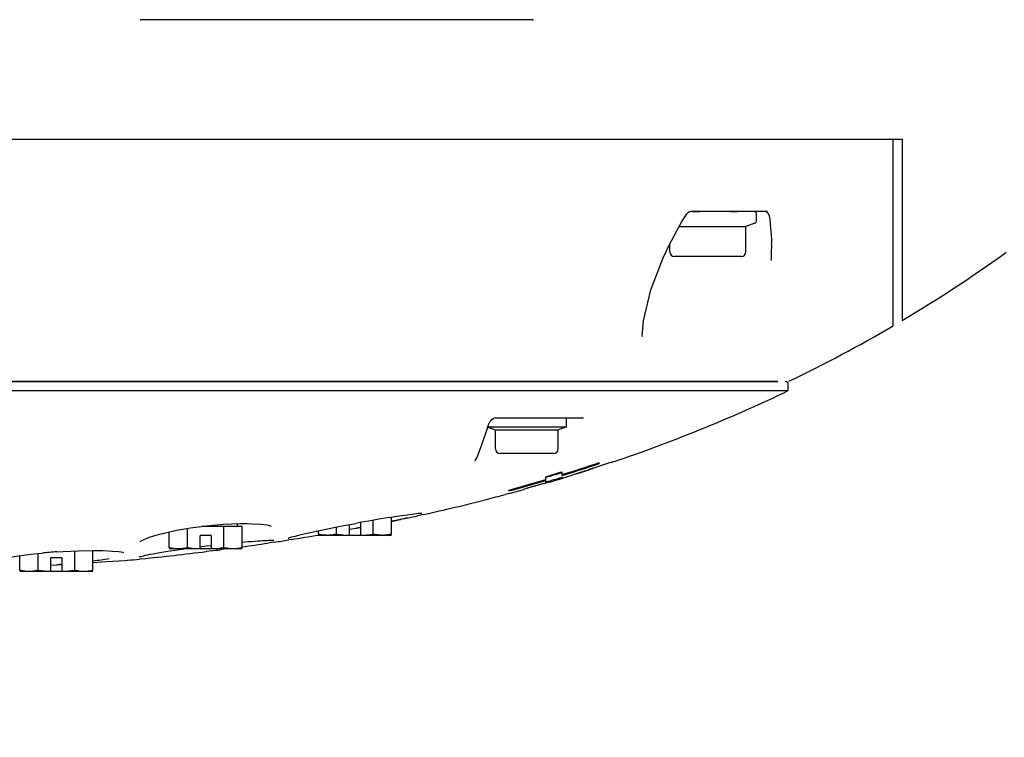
# Model space of a CAD drawing. Header units: millimetres. Extents: x 7426 to 8300, y 124 to 421.
# Tile 29 of 130: x 8006.1 to 8011.55, y 173.49 to 177.45. Entities that reach past the tile are written whole.
import ezdxf
from ezdxf import colors
from ezdxf.entities.mleader import LeaderData, LeaderLine
from ezdxf.math import Vec2, Vec3

# ---------------------------------------------------------------- set-up
doc = ezdxf.new("R2010")
doc.units = ezdxf.units.MM
doc.layers.add('外形图', color=7, linetype='Continuous')
doc.styles.add('微软雅黑', font='msyh.ttc')

msp = doc.modelspace()

# ---------------------------------------------------------------- linework, layer by layer
at = {"layer": '外形图', "linetype": 'Continuous'}
for p, q in [((8008.9402, 177.4531), (8006.7739, 177.4531)), ((7997.4212, 176.7918), (8010.9321, 176.7918)), ((8010.2229, 176.7918), (8010.9821, 176.7918)), ((8010.9321, 175.7604), (8010.9321, 176.7918)), ((8010.9821, 176.7918), (8010.9821, 175.7899)), ((8009.7624, 176.3327), (8009.7914, 176.3801)), ((8009.7914, 176.3801), (8009.7997, 176.3882)), ((8009.7997, 176.3882), (8009.8052, 176.3907)), ((8010.2372, 176.3918), (8009.8122, 176.3918)), ((8009.8202, 176.3918), (8009.8632, 176.3918)), ((8010.0345, 176.3918), (8010.0709, 176.3918)), ((8010.1771, 176.3423), (8010.1771, 176.3768)), ((8010.2464, 176.3709), (8010.2502, 176.3464)), ((8009.6961, 176.211), (8009.7624, 176.3327)), ((8010.1672, 176.3282), (8010.1171, 176.3099)), ((8009.75, 176.3099), (8010.1171, 176.3099)), ((8010.1171, 176.1693), (8010.1171, 176.3099)), ((8009.6608, 176.1368), (8009.6961, 176.211)), ((8009.6971, 176.1693), (8009.6971, 176.2129)), ((8010.2602, 176.2156), (8010.2602, 176.2157)), ((8011.5571, 176.1668), (8011.5456, 176.1585)), ((8009.5925, 175.9599), (8009.6608, 176.1368)), ((8010.0921, 176.1443), (8009.7221, 176.1443)), ((8009.545, 175.7025), (8009.545, 175.7023)), ((7989.0164, 175.452), (8010.2942, 175.452)), ((8010.2927, 175.452), (7989.0179, 175.452)), ((8008.8273, 175.452), (8008.7821, 175.452)), ((8009.0321, 175.452), (8009.0054, 175.452)), ((7989.0008, 175.402), (8010.3518, 175.402)), ((8010.3518, 175.402), (8010.3518, 175.437)), ((8008.7213, 175.2472), (8008.7299, 175.2509)), ((8008.7299, 175.2509), (8008.7372, 175.252)), ((8008.7321, 175.252), (8009.2204, 175.252)), ((8008.7385, 175.252), (8009.1271, 175.252)), ((8009.1271, 175.202), (8009.1271, 175.252)), ((8008.655, 175.0934), (8008.6818, 175.1722)), ((8008.6818, 175.1722), (8008.6973, 175.219)), ((8008.6917, 175.202), (8009.1271, 175.202)), ((8008.6969, 175.1984), (8008.7346, 175.1847)), ((8008.7346, 175.1847), (8009.0796, 175.1847)), ((8008.7346, 175.0795), (8008.7346, 175.1847)), ((8009.1172, 175.1984), (8009.0796, 175.1847)), ((8009.0796, 175.0795), (8009.0796, 175.1847)), ((8008.6426, 175.0575), (8008.655, 175.0934)), ((8008.6208, 175.0123), (8008.6242, 175.02)), ((8008.6208, 175.0123), (8008.6208, 175.0124)), ((8008.6242, 175.02), (8008.6274, 175.025)), ((8008.6274, 175.025), (8008.634, 175.037)), ((8008.634, 175.037), (8008.6426, 175.0575)), ((8009.0546, 175.0545), (8008.7596, 175.0545)), ((8009.3796, 175.0065), (8009.3711, 175.0037)), ((8009.3711, 175.0064), (8009.3711, 175.004)), ((8009.1021, 174.9328), (8009.1021, 174.9539)), ((8009.2761, 174.9734), (8009.2713, 174.9717)), ((8009.2761, 174.9748), (8009.2839, 174.9774)), ((8009.3071, 175.0038), (8009.3071, 174.9985)), ((8009.0121, 174.8969), (8009.0121, 174.9264)), ((8009.0886, 174.9134), (8009.1039, 174.9181)), ((8009.1021, 174.9379), (8009.1066, 174.9393)), ((8009.1081, 174.9346), (8009.1021, 174.9328)), ((8009.1021, 174.9264), (8009.1021, 174.9239)), ((8009.1039, 174.9181), (8009.1064, 174.9188)), ((8009.1064, 174.9188), (8009.1138, 174.9211)), ((8009.1396, 174.9293), (8009.1514, 174.9331)), ((8009.1849, 174.9431), (8009.1627, 174.9362)), ((8009.1924, 174.9454), (8009.1849, 174.9431)), ((8009.19, 174.9458), (8009.1927, 174.9467)), ((8008.8071, 174.8475), (8008.8071, 174.8524)), ((8008.8917, 174.8561), (8008.8917, 174.8585)), ((8008.9239, 174.8674), (8008.9021, 174.8615)), ((8009.0161, 174.8918), (8009.0003, 174.8872)), ((8009.0003, 174.8896), (8009.0003, 174.8875)), ((8009.0231, 174.8939), (8009.0161, 174.8918)), ((8009.0298, 174.8958), (8009.0231, 174.8939)), ((8008.8116, 174.8341), (8008.7882, 174.8278)), ((8008.0581, 174.6092), (8008.0581, 174.6855)), ((8008.1466, 174.7005), (8008.1759, 174.7053)), ((8008.1591, 174.6092), (8008.1591, 174.7026)), ((8008.17, 174.6821), (8008.1594, 174.6799)), ((8008.1759, 174.7053), (8008.2137, 174.7112)), ((8008.2066, 174.6893), (8008.1928, 174.6864)), ((8008.2267, 174.6935), (8008.2066, 174.6893)), ((8008.2388, 174.6961), (8008.2267, 174.6935)), ((8008.2461, 174.6986), (8008.2384, 174.6969)), ((8008.2462, 174.6977), (8008.2388, 174.6961)), ((8008.2613, 174.7181), (8008.2865, 174.7214)), ((8008.2865, 174.7214), (8008.3064, 174.7238)), ((8008.3217, 174.7141), (8008.3037, 174.7101)), ((8008.3349, 174.717), (8008.3217, 174.7141)), ((8007.031, 174.5342), (8007.031, 174.641)), ((8007.1096, 174.652), (8007.3341, 174.652)), ((8007.2331, 174.5342), (8007.2331, 174.652)), ((8007.307, 174.6663), (8007.307, 174.652)), ((8007.3224, 174.6669), (8007.3614, 174.667)), ((8007.3341, 174.5342), (8007.3341, 174.652)), ((8007.3615, 174.667), (8007.3872, 174.6665)), ((8007.3872, 174.6665), (8007.4369, 174.6637)), ((8007.4369, 174.6637), (8007.4706, 174.6596)), ((8007.7428, 174.6247), (8007.7891, 174.6344)), ((8007.755, 174.6092), (8007.755, 174.6273)), ((8007.7891, 174.6344), (8007.8403, 174.6448)), ((8007.8403, 174.6448), (8007.8957, 174.6557)), ((8007.856, 174.6092), (8007.856, 174.6479)), ((8007.8957, 174.6557), (8007.9616, 174.6681)), ((8007.9271, 174.602), (8007.9271, 174.6617)), ((8007.9617, 174.6406), (8007.928, 174.6344)), ((8007.9664, 174.6415), (8007.9617, 174.6406)), ((8007.9879, 174.6456), (8007.9664, 174.6415)), ((8007.9871, 174.6729), (8007.9871, 174.602)), ((8006.7915, 174.5793), (8006.8166, 174.5895)), ((8006.93, 174.5342), (8006.93, 174.6214)), ((8007.102, 174.527), (8007.102, 174.602)), ((8007.162, 174.602), (8007.102, 174.602)), ((8007.162, 174.602), (8007.162, 174.527)), ((8007.6046, 174.5788), (8007.5903, 174.5766)), ((8007.7022, 174.6158), (8007.7428, 174.6247)), ((8007.7821, 174.602), (8007.755, 174.6092)), ((8008.1591, 174.602), (8007.755, 174.602)), ((8007.9271, 174.602), (8007.7821, 174.602)), ((8008.1321, 174.602), (8007.9871, 174.602)), ((8008.1321, 174.602), (8008.1591, 174.6092)), ((8006.3441, 174.5126), (8006.4292, 174.5165)), ((8006.5091, 174.4092), (8006.5091, 174.5179)), ((8006.957, 174.527), (8006.93, 174.5342)), ((8007.3341, 174.527), (8006.93, 174.527)), ((8007.102, 174.527), (8006.957, 174.527)), ((8007.0018, 174.5257), (8007.0111, 174.527)), ((8007.1006, 174.5388), (8007.135, 174.5431)), ((8007.135, 174.5431), (8007.1599, 174.546)), ((8007.307, 174.527), (8007.162, 174.527)), ((8007.2324, 174.5249), (8007.2129, 174.5224)), ((8007.307, 174.527), (8007.3341, 174.5342)), ((8007.4983, 174.5624), (8007.4749, 174.5589)), ((8007.5105, 174.5642), (8007.4983, 174.5624)), ((8006.105, 174.4092), (8006.105, 174.4894)), ((8006.206, 174.4092), (8006.206, 174.5015)), ((8006.277, 174.402), (8006.277, 174.477)), ((8006.337, 174.477), (8006.277, 174.477)), ((8006.3088, 174.5104), (8006.3441, 174.5126)), ((8006.337, 174.477), (8006.337, 174.402)), ((8006.4081, 174.4092), (8006.4081, 174.5156)), ((8006.6159, 174.5153), (8006.6521, 174.512)), ((8006.617, 174.4594), (8006.6881, 174.4636)), ((8006.6521, 174.512), (8006.6741, 174.5083)), ((8006.6741, 174.5083), (8006.6788, 174.507)), ((8006.6881, 174.4636), (8006.6992, 174.4643)), ((8006.7794, 174.4723), (8006.7657, 174.4709)), ((8007.1387, 174.513), (8007.1352, 174.5125)), ((8007.1634, 174.5161), (8007.1387, 174.513)), ((8006.132, 174.402), (8006.105, 174.4092)), ((8006.277, 174.4365), (8006.3089, 174.4388)), ((8006.3089, 174.4388), (8006.3372, 174.4409)), ((8006.482, 174.402), (8006.5091, 174.4092)), ((8006.5104, 174.4527), (8006.556, 174.4556)), ((8006.556, 174.4556), (8006.617, 174.4594)), ((8006.5091, 174.402), (8006.105, 174.402)), ((8006.277, 174.402), (8006.132, 174.402)), ((8006.482, 174.402), (8006.337, 174.402))]:
    msp.add_line(p, q, dxfattribs=at)
for points in [[(8010.2502, 176.3464), (8010.2595, 176.2402), (8010.2602, 176.2157)], [(8009.545, 175.7025), (8009.5522, 175.7888), (8009.5925, 175.9599)], [(8008.6973, 175.219), (8008.6988, 175.2228), (8008.7024, 175.2294), (8008.7074, 175.2359)], [(8008.7074, 175.2359), (8008.7137, 175.242), (8008.7213, 175.2472)], [(8008.2137, 174.7112), (8008.2468, 174.716), (8008.2613, 174.7181)], [(8008.3064, 174.7238), (8008.3142, 174.7246), (8008.3208, 174.7252), (8008.3261, 174.7255)], [(8006.8166, 174.5895), (8006.8508, 174.6009), (8006.8933, 174.6127), (8006.9483, 174.6258)], [(8006.9483, 174.6258), (8006.9713, 174.6306), (8007.0488, 174.6441), (8007.1366, 174.6554), (8007.2303, 174.6633), (8007.3224, 174.6669)], [(8007.4706, 174.6596), (8007.4904, 174.6551), (8007.4945, 174.6536)], [(8006.7709, 174.5674), (8006.7706, 174.5669), (8006.7759, 174.571), (8006.7915, 174.5793)], [(8007.3858, 174.5687), (8007.4037, 174.5701), (8007.4201, 174.5713), (8007.4349, 174.5723)], [(8007.4349, 174.5723), (8007.4484, 174.5731), (8007.4604, 174.5738), (8007.471, 174.5743), (8007.4804, 174.5747), (8007.4885, 174.5749), (8007.4954, 174.575), (8007.5011, 174.575), (8007.5055, 174.5749), (8007.5083, 174.5747)], [(8007.5886, 174.5865), (8007.5884, 174.5864), (8007.5892, 174.5868), (8007.5919, 174.5878), (8007.5961, 174.5892), (8007.6019, 174.591), (8007.609, 174.5931), (8007.6177, 174.5955), (8007.6279, 174.5981)], [(8007.6279, 174.5981), (8007.6396, 174.6011), (8007.6528, 174.6044)], [(8007.6528, 174.6044), (8007.6677, 174.6079), (8007.6842, 174.6117), (8007.7022, 174.6158)], [(8006.4292, 174.5165), (8006.5039, 174.518), (8006.5664, 174.5174), (8006.6159, 174.5153)], [(8006.8259, 174.4972), (8006.8418, 174.5001), (8006.8595, 174.5033), (8006.879, 174.5067), (8006.9003, 174.5103), (8006.9233, 174.5139), (8006.9479, 174.5178), (8006.9741, 174.5217), (8007.0018, 174.5257)], [(8007.3314, 174.564), (8007.3664, 174.5671), (8007.3858, 174.5687)], [(8005.9805, 174.4673), (8006.003, 174.4723), (8006.0302, 174.4776), (8006.062, 174.483), (8006.0983, 174.4885), (8006.1388, 174.4939), (8006.1832, 174.4991), (8006.2288, 174.5038)], [(8006.7643, 174.4827), (8006.7642, 174.4826), (8006.7654, 174.4831), (8006.7687, 174.4842), (8006.7739, 174.4857), (8006.7808, 174.4875), (8006.7894, 174.4895), (8006.7998, 174.4918)], [(8006.7998, 174.4918), (8006.8119, 174.4944), (8006.8259, 174.4972)]]:
    msp.add_lwpolyline(points, dxfattribs=at)
for centre, radius, start, end in [((8010.1621, 176.3768), 0.015, 0, 90), ((8010.2218, 176.3668), 0.025, 9.4521, 89.8585), ((8010.1621, 176.3423), 0.015, 290, 0), ((8008.9309, 176.1928), 1.3294, 356.9022, 0.9824), ((8009.7221, 176.1693), 0.025, 180, 270), ((8010.0921, 176.1693), 0.025, 270, 0), ((8006.9488, 182.5717), 7.8905, 300.74105, 305.63186), ((8006.8371, 182.7638), 8.1127, 295.70169, 300.31597), ((8010.3368, 175.437), 0.015, 0, 90), ((8006.6317, 183.1564), 8.6006, 288.88256, 295.62884), ((8008.7021, 175.2125), 0.015, 225.7028, 250), ((8009.1121, 175.2125), 0.015, 290, 315.5563), ((8008.7596, 175.0795), 0.025, 180, 270), ((8009.0546, 175.0795), 0.025, 270, 0), ((8006.4649, 183.5974), 9.0692, 288.40051, 288.69005), ((8006.4895, 183.5474), 9.0166, 288.69491, 288.93337), ((8006.5577, 183.1363), 8.5689, 286.64424, 287.2734), ((8006.5479, 183.2258), 8.6725, 287.15984, 288.55111), ((8006.5106, 183.3676), 8.8239, 287.11939, 288.47653), ((8008.2755, 177.8367), 3.0331, 287.4459, 288.0401), ((8008.1612, 177.9975), 3.2205, 288.6813, 289.5697), ((8008.3612, 177.5735), 2.7564, 288.0415, 288.7051), ((8006.4224, 183.7264), 9.2051, 287.82299, 288.05994), ((8008.4176, 177.4068), 2.5804, 288.7066, 289.3197), ((8006.4449, 183.6577), 9.1328, 288.11146, 288.4005), ((8006.3832, 183.7709), 9.242, 285.20455, 286.52583), ((8006.3495, 183.9023), 9.3825, 285.18486, 286.48615), ((8006.3465, 183.9469), 9.4096, 286.45632, 286.6478), ((8006.3439, 183.9548), 9.4428, 286.41346, 286.60421), ((8006.2956, 184.1535), 9.653, 286.45422, 286.63634), ((8006.362, 183.895), 9.3554, 286.6478, 286.83966), ((8006.3596, 183.9021), 9.3878, 286.60421, 286.79538), ((8006.3106, 184.1034), 9.6007, 286.63634, 286.81905), ((8006.3774, 183.844), 9.3022, 286.83967, 287.03191), ((8006.3751, 183.8508), 9.3342, 286.79538, 286.98693), ((8008.0927, 178.2038), 3.4378, 287.2773, 287.7287), ((8008.7568, 176.2755), 1.3994, 286.3437, 286.8591), ((8008.1221, 178.1128), 3.3422, 287.9371, 288.6339), ((8006.1744, 184.579), 10.0954, 285.1425, 285.614), ((8006.2557, 184.277), 9.7804, 285.63575, 286.07801), ((8011.6768, 164.8391), 10.3993, 105.16008, 105.35015), ((8009.7119, 172.0951), 2.882, 104.6799, 105.1805), ((8006.2844, 184.1769), 9.6763, 286.07842, 286.30048), ((8005.9937, 185.2803), 10.8197, 282.49667, 284.39383), ((8006.1141, 184.8037), 10.328, 284.40445, 285.00618), ((8009.6888, 165.3568), 9.4702, 99.36632, 100.50841), ((8005.8176, 186.0774), 11.636, 281.61041, 281.77824), ((8006.7694, 181.3448), 6.8083, 281.87127, 282.0715), ((8006.9527, 180.4877), 5.9319, 282.07158, 282.26551), ((8007.1058, 179.7832), 5.211, 282.2664, 282.4261), ((8007.226, 179.2373), 4.652, 282.4264, 282.57), ((8005.8704, 185.8279), 11.381, 282.04937, 282.34571), ((8005.8304, 185.9867), 11.5443, 280.63883, 280.76709), ((8005.4826, 187.952), 13.5405, 278.61336, 278.95502), ((8005.5519, 187.5163), 13.0993, 279.01584, 279.68638), ((8007.7896, 174.8572), 0.2567, 282.818, 284.9938), ((8008.1245, 174.8572), 0.2567, 255.0062, 257.182), ((8006.9646, 174.7822), 0.2567, 282.818, 284.9938), ((8005.2896, 189.323), 14.925, 277.2122, 277.4038), ((8007.2995, 174.7822), 0.2567, 255.0062, 257.182), ((8005.4044, 188.4755), 14.0698, 277.881, 278.46227), ((8006.53, 171.3207), 3.1976, 93.9676, 95.4172), ((8005.0492, 191.4557), 17.0714, 275.54628, 275.77066), ((8005.1661, 190.3366), 15.9461, 275.80663, 277.09311), ((8006.1396, 174.6572), 0.2567, 282.818, 284.9938), ((8005.874, 180.3231), 5.8984, 274.22767, 274.51575), ((8006.4745, 174.6572), 0.2567, 255.0062, 257.182)]:
    msp.add_arc(centre, radius, start, end, dxfattribs=at)
for centre, major_axis, start_param, end_param in [((8006.7741, 177.6472), (0.1355, 0.1392), 3.890359, 3.913124), ((8008.94, 177.6472), (-0.1355, 0.1392), 2.370062, 2.392826)]:
    msp.add_ellipse(centre, major_axis=major_axis, ratio=0.998814, start_param=start_param, end_param=end_param, dxfattribs=at)
for points, knots in [([(8009.8055, 176.3901), (8009.8048, 176.3898), (8009.8032, 176.389), (8009.8017, 176.3881), (8009.801, 176.3876)], [0, 0, 0, 0, 0.491504, 1, 1, 1, 1]), ([(8009.8086, 176.3913), (8009.8081, 176.3911), (8009.807, 176.3908), (8009.806, 176.3903), (8009.8055, 176.3901)], [0, 0, 0, 0, 0.493638, 1, 1, 1, 1]), ([(8009.8122, 176.3918), (8009.8116, 176.3918), (8009.8104, 176.3917), (8009.8092, 176.3914), (8009.8086, 176.3913)], [0, 0, 0, 0, 0.497538, 1, 1, 1, 1]), ([(8009.0003, 174.8875), (8009.0003, 174.8888), (8008.9902, 174.8831), (8008.9865, 174.8843), (8008.9816, 174.883)], [0, 0, 0, 0, 0.209749, 1, 1, 1, 1]), ([(8007.8055, 174.602), (8007.8013, 174.602), (8007.7842, 174.6026), (8007.7674, 174.6059), (8007.755, 174.6092)], [0, 0, 0, 0, 0.247971, 1, 1, 1, 1]), ([(8007.8466, 174.6069), (8007.8432, 174.6061), (8007.8296, 174.6033), (8007.8158, 174.602), (8007.8055, 174.602)], [0, 0, 0, 0, 0.252323, 1, 1, 1, 1]), ([(8008.1086, 174.602), (8008.1052, 174.602), (8008.0914, 174.6024), (8008.0777, 174.6046), (8008.0676, 174.6069)], [0, 0, 0, 0, 0.248578, 1, 1, 1, 1]), ([(8006.9805, 174.527), (8006.9763, 174.527), (8006.9592, 174.5276), (8006.9423, 174.5309), (8006.93, 174.5342)], [0, 0, 0, 0, 0.247971, 1, 1, 1, 1]), ([(8007.0215, 174.5319), (8007.0181, 174.5311), (8007.0046, 174.5283), (8006.9908, 174.527), (8006.9805, 174.527)], [0, 0, 0, 0, 0.252323, 1, 1, 1, 1]), ([(8007.2836, 174.527), (8007.2802, 174.527), (8007.2664, 174.5274), (8007.2527, 174.5296), (8007.2425, 174.5319)], [0, 0, 0, 0, 0.248578, 1, 1, 1, 1]), ([(8006.1555, 174.402), (8006.1513, 174.402), (8006.1342, 174.4026), (8006.1173, 174.4059), (8006.105, 174.4092)], [0, 0, 0, 0, 0.247971, 1, 1, 1, 1]), ([(8006.1965, 174.4069), (8006.1931, 174.4061), (8006.1796, 174.4033), (8006.1658, 174.402), (8006.1555, 174.402)], [0, 0, 0, 0, 0.252323, 1, 1, 1, 1]), ([(8006.4586, 174.402), (8006.4552, 174.402), (8006.4414, 174.4024), (8006.4276, 174.4046), (8006.4175, 174.4069)], [0, 0, 0, 0, 0.248578, 1, 1, 1, 1])]:
    msp.add_open_spline(points, degree=3, knots=knots, dxfattribs=at)
for points in [[(8007.856, 174.6092), (8007.8796, 174.6061), (8007.9033, 174.6037), (8007.9271, 174.6026)], [(8007.9871, 174.6026), (8008.0108, 174.6037), (8008.0345, 174.6061), (8008.0581, 174.6092)], [(8008.1319, 174.6036), (8008.1242, 174.6025), (8008.1164, 174.602), (8008.1086, 174.602)], [(8008.1591, 174.6092), (8008.1502, 174.6068), (8008.1411, 174.6049), (8008.1319, 174.6036)], [(8007.031, 174.5342), (8007.0546, 174.5311), (8007.0783, 174.5287), (8007.102, 174.5276)], [(8007.162, 174.5276), (8007.1858, 174.5287), (8007.2095, 174.5311), (8007.2331, 174.5342)], [(8007.3069, 174.5286), (8007.2992, 174.5275), (8007.2914, 174.527), (8007.2836, 174.527)], [(8007.3341, 174.5342), (8007.3252, 174.5318), (8007.3161, 174.5299), (8007.3069, 174.5286)], [(8006.5991, 174.4712), (8006.5693, 174.4666), (8006.5394, 174.4628), (8006.5094, 174.4593)], [(8006.206, 174.4092), (8006.2296, 174.4061), (8006.2533, 174.4037), (8006.277, 174.4026)], [(8006.337, 174.4026), (8006.3608, 174.4037), (8006.3845, 174.4061), (8006.4081, 174.4092)], [(8006.5091, 174.4092), (8006.5001, 174.4068), (8006.491, 174.4049), (8006.4818, 174.4036)], [(8006.4818, 174.4036), (8006.4741, 174.4025), (8006.4664, 174.402), (8006.4586, 174.402)]]:
    msp.add_open_spline(points, degree=3, dxfattribs=at)

# ---------------------------------------------------------------- leaders
at = {"layer": '外形图'}
ml = msp.add_multileader_mtext('Standard', dxfattribs=at)
ml.set_content('4×M5{\\A1;\\C256;深度10}', style='微软雅黑')
ml.set_leader_properties()
ml.build(insert=Vec2(0, 0))
ml.multileader.update_dxf_attribs({"text_left_attachment_type": 5, "text_right_attachment_type": 5, "dogleg_length": 0.1667, "arrow_head_size": 1.7})
ctx = ml.context
ctx.base_point, ctx.char_height, ctx.arrow_head_size, ctx.landing_gap_size, ctx.plane_origin = Vec3(8001.2218, 167.8657), 2.1, 1.7, 0.3333, Vec3(8023.9073, 177.2918)
ctx.left_attachment, ctx.right_attachment, ctx.text_align_type = 5, 5, 2
notes = []
notes.append((ctx, [(0, (1, 1, 0), (8018.7507, 167.8657), (-1, 0), 0.1667, [(0, [(8023.9073, 177.2918)], 0, [])])]))
ctx.mtext.insert, ctx.mtext.alignment, ctx.mtext.flow_direction = Vec3(8018.2507, 170.5825), 3, 5
for ctx, leaders in notes:
    for number, flags, end, landing, length, lines in leaders:
        leader = LeaderData()
        leader.index, (leader.has_last_leader_line, leader.has_dogleg_vector, leader.attachment_direction) = number, flags
        leader.last_leader_point, leader.dogleg_vector, leader.dogleg_length = Vec3(end), Vec3(landing), length
        for number, points, colour, breaks in lines:
            line = LeaderLine()
            line.index, line.vertices, line.color, line.breaks = number, Vec3.list(points), colors.encode_raw_color(colour), breaks
            leader.lines.append(line)
        ctx.leaders.append(leader)

doc.saveas('drawing.dxf')
